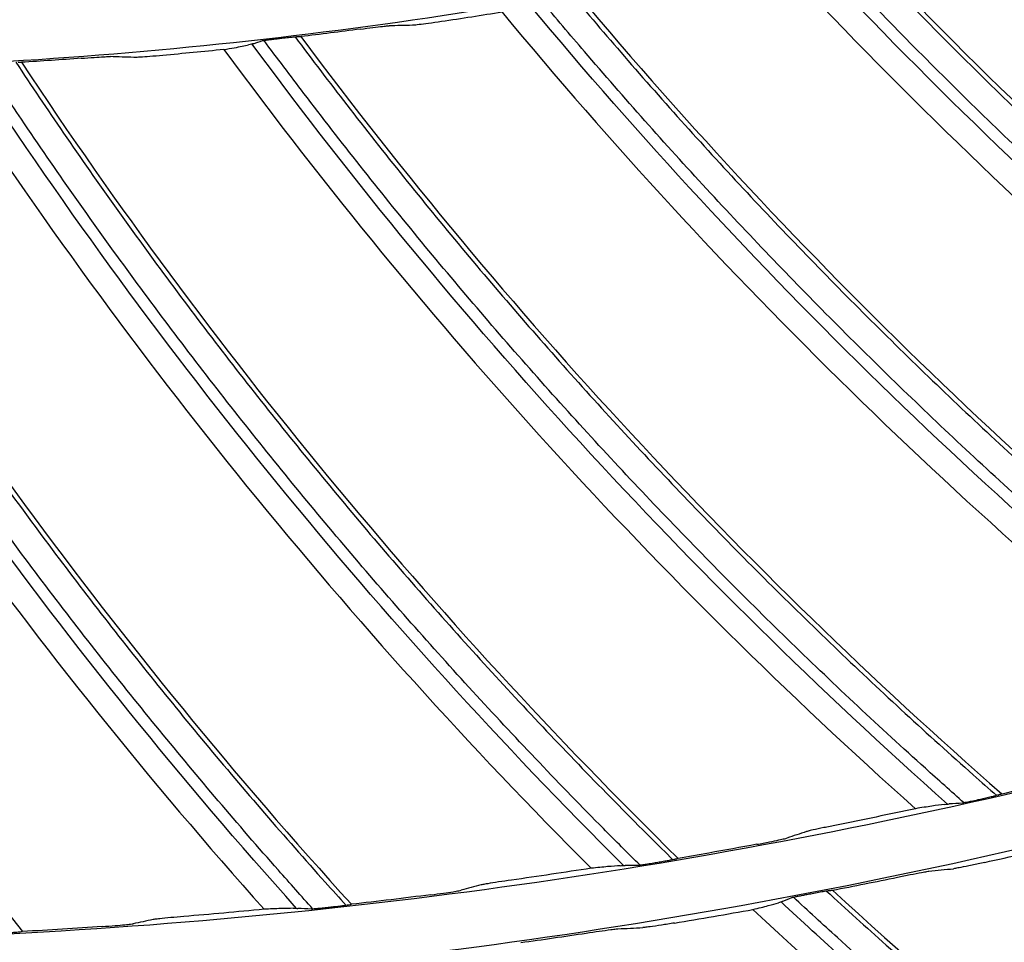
# Model space of a CAD drawing. Header units: centimetres. Extents: x 8435 to 34224, y 15581 to 23928.
# Tile 168 of 256: x 14712.8 to 14716.53, y 23606.09 to 23609.59. Entities that reach past the tile are written whole.
import ezdxf

# ---------------------------------------------------------------- set-up
doc = ezdxf.new("R2010")
doc.units = ezdxf.units.CM
doc.header["$LTSCALE"] = 0.2
doc.layers.add('1', color=7, linetype='Continuous', true_color=0xffffff)

# ---------------------------------------------------------------- blocks, each defined once
blk = doc.blocks.new('A$C992146fe')
at = {"layer": '1', "color": 0, "linetype": 'Continuous', "extrusion": (0, 0, -1)}
for radius in [59.1458, 58.1597, 57.6055, 57.6]:
    blk.add_circle((-566.6772, 326.3007), radius, dxfattribs=at)
at = {"layer": '1', "color": 0, "linetype": 'Continuous'}
for points, knots in [([(624.8573, 326.3007), (624.8573, 328.2226), (624.7623, 330.1384), (624.3833, 333.9576), (624.0984, 335.86), (622.9768, 341.462), (621.8732, 345.0871), (619.6853, 350.3608), (618.8617, 352.0999), (617.0533, 355.4751), (616.0725, 357.1061), (612.9067, 361.834), (610.5003, 364.7677), (606.4335, 368.8303), (605.0083, 370.1191), (602.0652, 372.5299), (600.5411, 373.658), (597.3891, 375.7616), (595.7612, 376.7371), (592.3997, 378.5328), (590.6562, 379.3567), (585.3571, 381.5471), (581.7278, 382.6437), (574.2793, 384.1242), (570.4232, 384.5029), (562.822, 384.4984), (559.0501, 384.1274), (553.4356, 383.011), (551.5637, 382.5418), (547.9118, 381.4322), (546.1239, 380.7911), (540.8718, 378.6143), (537.5122, 376.8234), (531.1266, 372.556), (528.1941, 370.1435), (524.1719, 366.1231), (522.8943, 364.7154), (520.4685, 361.7617), (519.3197, 360.2126), (516.1441, 355.4585), (514.3577, 352.1165), (512.1711, 346.846), (511.5226, 345.0378), (510.4094, 341.3701), (509.9473, 339.5226), (508.8363, 333.9403), (508.4597, 330.1659), (508.4561, 324.4231), (508.5503, 322.5006), (508.9228, 318.7122), (509.2008, 316.836), (509.938, 313.1191), (510.3972, 311.2784), (511.4995, 307.6329), (512.147, 305.8184), (514.341, 300.5153), (516.1291, 297.1709), (519.2875, 292.4341), (520.4203, 290.9021), (522.851, 287.9349), (524.1388, 286.5133), (528.1699, 282.4781), (531.0966, 280.0706), (535.8489, 276.8869), (537.5028, 275.8933), (540.8703, 274.0903), (542.5879, 273.2771), (547.8393, 271.0966), (551.4716, 269.9854), (559.0086, 268.4776), (562.7904, 268.1057), (568.4763, 268.0982), (570.3742, 268.1881), (574.1753, 268.5567), (576.0844, 268.8376), (581.6968, 269.9482), (585.3246, 271.0446), (590.597, 273.2182), (592.3315, 274.0345), (595.7176, 275.8386), (597.353, 276.8171), (602.0911, 279.9747), (605.0279, 282.3738), (609.0922, 286.4236), (610.3883, 287.8498), (612.8086, 290.7912), (613.9407, 292.3137), (616.0511, 295.461), (617.0294, 297.0857), (618.8303, 300.4388), (619.6562, 302.1755), (621.8643, 307.4828), (622.9735, 311.1247), (624.0986, 316.7412), (624.3836, 318.6457), (624.7623, 322.4634), (624.8573, 324.3787), (624.8573, 326.3007)], [0, 0, 0, 0, 0.015625, 0.015625, 0.03125, 0.03125, 0.0625, 0.0625, 0.078125, 0.078125, 0.09375, 0.09375, 0.125, 0.125, 0.140625, 0.140625, 0.15625, 0.15625, 0.171875, 0.171875, 0.1875, 0.1875, 0.21875, 0.21875, 0.25, 0.25, 0.28125, 0.28125, 0.296875, 0.296875, 0.3125, 0.3125, 0.34375, 0.34375, 0.375, 0.375, 0.390625, 0.390625, 0.40625, 0.40625, 0.4375, 0.4375, 0.453125, 0.453125, 0.46875, 0.46875, 0.5, 0.5, 0.515625, 0.515625, 0.53125, 0.53125, 0.546875, 0.546875, 0.5625, 0.5625, 0.59375, 0.59375, 0.609375, 0.609375, 0.625, 0.625, 0.65625, 0.65625, 0.671875, 0.671875, 0.6875, 0.6875, 0.71875, 0.71875, 0.75, 0.75, 0.765625, 0.765625, 0.78125, 0.78125, 0.8125, 0.8125, 0.828125, 0.828125, 0.84375, 0.84375, 0.875, 0.875, 0.890625, 0.890625, 0.90625, 0.90625, 0.921875, 0.921875, 0.9375, 0.9375, 0.96875, 0.96875, 0.984375, 0.984375, 1, 1, 1, 1]), ([(624.4573, 326.3007), (624.4573, 324.3919), (624.363, 322.4897), (623.9868, 318.6983), (623.7038, 316.8069), (622.5864, 311.2289), (621.4849, 307.6121), (619.292, 302.3413), (618.4717, 300.6165), (616.6832, 297.2866), (615.7116, 295.673), (613.6157, 292.5473), (612.4914, 291.0352), (610.0877, 288.1141), (608.8005, 286.6977), (604.7642, 282.6757), (601.8477, 280.2931), (597.1419, 277.1572), (595.5179, 276.1854), (592.1551, 274.3937), (590.4325, 273.5831), (585.1962, 271.4244), (581.5934, 270.3355), (576.0196, 269.2325), (574.1236, 268.9536), (570.3487, 268.5875), (568.4638, 268.4982), (562.8168, 268.5056), (559.0614, 268.8749), (551.5757, 270.3725), (547.9688, 271.4759), (542.7532, 273.6416), (541.0475, 274.4492), (537.7032, 276.2397), (536.0606, 277.2265), (531.3411, 280.3883), (528.4344, 282.7792), (524.431, 286.7868), (523.1521, 288.1986), (520.7381, 291.1454), (519.6131, 292.6668), (516.4762, 297.3712), (514.7006, 300.6926), (512.5216, 305.9592), (511.8786, 307.7612), (510.7839, 311.3815), (510.3279, 313.2096), (509.5957, 316.9011), (509.3195, 318.7644), (508.9497, 322.5267), (508.8561, 324.436), (508.8597, 330.1393), (509.2336, 333.8877), (510.3371, 339.4318), (510.796, 341.2666), (511.9015, 344.909), (512.5456, 346.7048), (514.7171, 351.9391), (516.4913, 355.2582), (519.645, 359.9795), (520.786, 361.5181), (523.1951, 364.4514), (524.4639, 365.8494), (528.4586, 369.8423), (531.3706, 372.2379), (537.7127, 376.4763), (541.0489, 378.2547), (546.265, 380.4166), (548.0407, 381.0533), (551.6674, 382.1552), (553.5265, 382.6213), (559.1024, 383.73), (562.8485, 384.0984), (570.3972, 384.1029), (574.2271, 383.7268), (581.6241, 382.2565), (585.2287, 381.1674), (590.4913, 378.9921), (592.2229, 378.1738), (595.5611, 376.3905), (597.1779, 375.4217), (600.3082, 373.3325), (601.8218, 372.2121), (604.7447, 369.818), (606.1601, 368.538), (610.199, 364.5033), (612.5888, 361.5899), (615.7329, 356.8943), (616.707, 355.2745), (618.5029, 351.9226), (619.3209, 350.1954), (621.4937, 344.958), (622.5897, 341.3578), (623.7037, 335.7943), (623.9866, 333.9049), (624.363, 330.112), (624.4573, 328.2094), (624.4573, 326.3007)], [0, 0, 0, 0, 0.015625, 0.015625, 0.03125, 0.03125, 0.0625, 0.0625, 0.078125, 0.078125, 0.09375, 0.09375, 0.109375, 0.109375, 0.125, 0.125, 0.15625, 0.15625, 0.171875, 0.171875, 0.1875, 0.1875, 0.21875, 0.21875, 0.234375, 0.234375, 0.25, 0.25, 0.28125, 0.28125, 0.3125, 0.3125, 0.328125, 0.328125, 0.34375, 0.34375, 0.375, 0.375, 0.390625, 0.390625, 0.40625, 0.40625, 0.4375, 0.4375, 0.453125, 0.453125, 0.46875, 0.46875, 0.484375, 0.484375, 0.5, 0.5, 0.53125, 0.53125, 0.546875, 0.546875, 0.5625, 0.5625, 0.59375, 0.59375, 0.609375, 0.609375, 0.625, 0.625, 0.65625, 0.65625, 0.6875, 0.6875, 0.703125, 0.703125, 0.71875, 0.71875, 0.75, 0.75, 0.78125, 0.78125, 0.8125, 0.8125, 0.828125, 0.828125, 0.84375, 0.84375, 0.859375, 0.859375, 0.875, 0.875, 0.90625, 0.90625, 0.921875, 0.921875, 0.9375, 0.9375, 0.96875, 0.96875, 0.984375, 0.984375, 1, 1, 1, 1]), ([(617.8573, 326.3007), (617.8573, 329.683), (617.5254, 333.0093), (616.55, 337.9168), (616.1448, 339.5391), (615.1701, 342.7557), (614.5981, 344.3543), (612.6707, 349.0047), (611.098, 351.9455), (608.3114, 356.1196), (607.3071, 357.4757), (605.1657, 360.0852), (604.0389, 361.327), (600.4959, 364.8693), (597.9183, 366.9888), (593.7207, 369.796), (592.2664, 370.6676), (589.3104, 372.2472), (587.8011, 372.9607), (584.7207, 374.2374), (583.1496, 374.8006), (579.9448, 375.7748), (578.3023, 376.1873), (573.3455, 377.1736), (570.0234, 377.4989), (565.015, 377.5015), (563.3412, 377.421), (559.9847, 377.092), (558.3123, 376.8437), (553.3874, 375.8643), (550.1958, 374.8981), (545.5467, 372.9761), (544.0122, 372.2514), (541.0455, 370.6663), (539.6108, 369.806), (535.4491, 367.0268), (532.8626, 364.9112), (528.0814, 360.135), (525.9577, 357.5434), (523.1758, 353.3854), (522.3151, 351.9527), (520.7295, 348.9919), (520.0026, 347.4572), (518.0737, 342.8037), (517.1051, 339.6123), (515.7944, 333.0531), (515.4585, 329.6601), (515.4561, 322.9774), (515.7789, 319.6567), (516.7588, 314.7071), (517.1703, 313.0608), (518.1427, 309.8512), (518.7049, 308.2788), (519.979, 305.1972), (520.6909, 303.688), (522.266, 300.7339), (523.1337, 299.2825), (525.9415, 295.0751), (528.0603, 292.4946), (531.5973, 288.9506), (532.8367, 287.8241), (535.4394, 285.6839), (536.799, 284.6747), (540.9749, 281.8813), (543.9143, 280.3068), (548.557, 278.3775), (550.1529, 277.8045), (553.3736, 276.8252), (554.997, 276.4182), (559.9056, 275.4382), (563.2291, 275.1041), (569.9809, 275.0972), (573.3225, 275.4269), (578.2298, 276.3978), (579.851, 276.8013), (583.064, 277.7715), (584.6633, 278.3418), (589.322, 280.2676), (592.2645, 281.8385), (597.8286, 285.5457), (600.4667, 287.7061), (605.1978, 292.4296), (607.3181, 295.0047), (610.125, 299.193), (610.9993, 300.6484), (612.5837, 303.6066), (613.299, 305.1163), (615.2182, 309.7357), (616.2002, 312.9457), (617.5253, 319.5706), (617.8573, 322.9183), (617.8573, 326.3007)], [0, 0, 0, 0, 0.03125, 0.03125, 0.046875, 0.046875, 0.0625, 0.0625, 0.09375, 0.09375, 0.109375, 0.109375, 0.125, 0.125, 0.15625, 0.15625, 0.171875, 0.171875, 0.1875, 0.1875, 0.203125, 0.203125, 0.21875, 0.21875, 0.25, 0.25, 0.265625, 0.265625, 0.28125, 0.28125, 0.3125, 0.3125, 0.328125, 0.328125, 0.34375, 0.34375, 0.375, 0.375, 0.40625, 0.40625, 0.421875, 0.421875, 0.4375, 0.4375, 0.46875, 0.46875, 0.5, 0.5, 0.53125, 0.53125, 0.546875, 0.546875, 0.5625, 0.5625, 0.578125, 0.578125, 0.59375, 0.59375, 0.625, 0.625, 0.640625, 0.640625, 0.65625, 0.65625, 0.6875, 0.6875, 0.703125, 0.703125, 0.71875, 0.71875, 0.75, 0.75, 0.78125, 0.78125, 0.796875, 0.796875, 0.8125, 0.8125, 0.84375, 0.84375, 0.875, 0.875, 0.90625, 0.90625, 0.921875, 0.921875, 0.9375, 0.9375, 0.96875, 0.96875, 1, 1, 1, 1]), ([(617.4573, 326.3007), (617.4573, 322.9444), (617.128, 319.6233), (615.8131, 313.0499), (614.8389, 309.8652), (612.9346, 305.2818), (612.2249, 303.7838), (610.6529, 300.8489), (609.7854, 299.4048), (607.0005, 295.2492), (604.8965, 292.6941), (600.2027, 288.0078), (597.5849, 285.864), (592.0646, 282.1859), (589.1449, 280.6272), (584.5227, 278.7165), (582.9358, 278.1506), (579.748, 277.1881), (578.1394, 276.7876), (573.2704, 275.8244), (569.9551, 275.4973), (563.2558, 275.5041), (559.9586, 275.8355), (555.0881, 276.8079), (553.4773, 277.2118), (550.2819, 278.1833), (548.6984, 278.7519), (544.092, 280.6662), (541.1756, 282.2284), (537.0322, 284.9999), (535.6832, 286.0013), (533.1009, 288.1247), (531.8713, 289.2424), (528.3617, 292.7588), (526.2596, 295.319), (523.4737, 299.4936), (522.6128, 300.9337), (521.05, 303.8647), (520.3437, 305.362), (519.0795, 308.4196), (518.5217, 309.9798), (517.557, 313.1642), (517.1486, 314.7977), (516.1764, 319.7086), (515.8561, 323.0035), (515.8585, 329.6337), (516.1918, 333.0005), (517.4921, 339.5081), (518.4533, 342.6748), (520.3671, 347.2918), (521.0883, 348.8147), (522.6614, 351.7522), (523.5155, 353.1737), (526.2758, 357.2994), (528.3826, 359.8705), (533.1268, 364.6097), (535.6927, 366.7085), (539.8222, 369.4661), (541.2457, 370.3197), (544.189, 371.8923), (545.7117, 372.6114), (550.3244, 374.5184), (553.4911, 375.4771), (558.3775, 376.4489), (560.0368, 376.6952), (563.367, 377.0216), (565.0278, 377.1015), (569.9973, 377.0989), (573.2933, 376.7762), (578.2113, 375.7975), (579.841, 375.3882), (583.0207, 374.4217), (584.5796, 373.8629), (587.636, 372.5961), (589.1335, 371.8882), (592.0663, 370.321), (593.5093, 369.4562), (597.674, 366.6709), (600.2315, 364.5681), (603.7469, 361.0533), (604.8648, 359.8212), (606.9895, 357.2322), (607.986, 355.8867), (610.7509, 351.7451), (612.3112, 348.8272), (614.2236, 344.2133), (614.7912, 342.627), (615.7581, 339.4357), (616.1602, 337.8261), (617.128, 332.9567), (617.4573, 329.6569), (617.4573, 326.3007)], [0, 0, 0, 0, 0.03125, 0.03125, 0.0625, 0.0625, 0.078125, 0.078125, 0.09375, 0.09375, 0.125, 0.125, 0.15625, 0.15625, 0.1875, 0.1875, 0.203125, 0.203125, 0.21875, 0.21875, 0.25, 0.25, 0.28125, 0.28125, 0.296875, 0.296875, 0.3125, 0.3125, 0.34375, 0.34375, 0.359375, 0.359375, 0.375, 0.375, 0.40625, 0.40625, 0.421875, 0.421875, 0.4375, 0.4375, 0.453125, 0.453125, 0.46875, 0.46875, 0.5, 0.5, 0.53125, 0.53125, 0.5625, 0.5625, 0.578125, 0.578125, 0.59375, 0.59375, 0.625, 0.625, 0.65625, 0.65625, 0.671875, 0.671875, 0.6875, 0.6875, 0.71875, 0.71875, 0.734375, 0.734375, 0.75, 0.75, 0.78125, 0.78125, 0.796875, 0.796875, 0.8125, 0.8125, 0.828125, 0.828125, 0.84375, 0.84375, 0.875, 0.875, 0.890625, 0.890625, 0.90625, 0.90625, 0.9375, 0.9375, 0.953125, 0.953125, 0.96875, 0.96875, 1, 1, 1, 1]), ([(610.8773, 326.3007), (610.8773, 323.3789), (610.5906, 320.5049), (609.747, 316.2625), (609.3965, 314.8598), (608.5531, 312.0783), (608.0588, 310.6988), (606.3942, 306.6848), (605.0348, 304.1432), (602.6223, 300.532), (601.7506, 299.3557), (599.9044, 297.1082), (598.9321, 296.038), (595.8733, 292.9818), (593.645, 291.1501), (590.0095, 288.7213), (588.7582, 287.9719), (586.2084, 286.6106), (584.9053, 285.9957), (582.2441, 284.8937), (580.8858, 284.4073), (578.1127, 283.5656), (576.6903, 283.2094), (572.4182, 282.3615), (569.5506, 282.0811), (563.7768, 282.0802), (560.8459, 282.3692), (555.1821, 283.498), (552.4248, 284.3332), (548.4024, 285.9984), (547.0765, 286.6252), (544.5202, 287.9926), (543.2832, 288.7356), (539.6912, 291.1363), (537.4485, 292.9726), (533.3245, 297.0973), (531.4967, 299.3294), (529.0942, 302.9234), (528.3503, 304.1626), (526.9792, 306.7258), (526.3532, 308.0501), (524.6922, 312.0625), (523.8562, 314.8185), (523.0079, 319.0734), (522.7922, 320.5194), (522.507, 323.416), (522.4372, 324.8608), (522.4374, 329.1854), (522.7168, 332.0551), (523.5672, 336.3393), (523.922, 337.7564), (524.7615, 340.5233), (525.2475, 341.8799), (526.3487, 344.5408), (526.9644, 345.8448), (528.3278, 348.3995), (529.0805, 349.6567), (531.5015, 353.2806), (533.3301, 355.5074), (537.4081, 359.5906), (539.6832, 361.4596), (544.4862, 364.6698), (547.0252, 366.0297), (551.0426, 367.6974), (552.423, 368.1927), (555.1985, 369.0354), (556.5988, 369.3856), (560.8358, 370.2303), (563.713, 370.519), (569.5506, 370.5223), (572.4222, 370.2379), (576.6615, 369.3982), (578.0631, 369.049), (580.843, 368.2087), (582.2233, 367.7157), (586.2382, 366.0547), (588.7786, 364.6987), (592.3864, 362.2939), (593.56, 361.4264), (595.813, 359.5801), (596.8852, 358.608), (599.9456, 355.5515), (601.7779, 353.3267), (604.2063, 349.7016), (604.9595, 348.4476), (606.3249, 345.8973), (606.9414, 344.5946), (608.046, 341.9357), (608.5336, 340.5792), (609.3774, 337.8114), (609.7347, 336.3935), (610.5907, 332.1096), (610.8773, 329.2224), (610.8773, 326.3007)], [0, 0, 0, 0, 0.03125, 0.03125, 0.046875, 0.046875, 0.0625, 0.0625, 0.09375, 0.09375, 0.109375, 0.109375, 0.125, 0.125, 0.15625, 0.15625, 0.171875, 0.171875, 0.1875, 0.1875, 0.203125, 0.203125, 0.21875, 0.21875, 0.25, 0.25, 0.28125, 0.28125, 0.3125, 0.3125, 0.328125, 0.328125, 0.34375, 0.34375, 0.375, 0.375, 0.40625, 0.40625, 0.421875, 0.421875, 0.4375, 0.4375, 0.46875, 0.46875, 0.484375, 0.484375, 0.5, 0.5, 0.53125, 0.53125, 0.546875, 0.546875, 0.5625, 0.5625, 0.578125, 0.578125, 0.59375, 0.59375, 0.625, 0.625, 0.65625, 0.65625, 0.6875, 0.6875, 0.703125, 0.703125, 0.71875, 0.71875, 0.75, 0.75, 0.78125, 0.78125, 0.796875, 0.796875, 0.8125, 0.8125, 0.84375, 0.84375, 0.859375, 0.859375, 0.875, 0.875, 0.90625, 0.90625, 0.921875, 0.921875, 0.9375, 0.9375, 0.953125, 0.953125, 0.96875, 0.96875, 1, 1, 1, 1]), ([(610.4573, 326.3007), (610.4573, 329.1944), (610.1734, 332.0395), (609.339, 336.238), (608.9923, 337.6258), (608.1585, 340.3773), (607.6692, 341.745), (606.0203, 345.7232), (604.6749, 348.239), (601.4965, 353.0001), (599.6464, 355.2545), (595.6052, 359.2949), (593.4001, 361.1081), (589.8092, 363.5095), (588.565, 364.2552), (586.0364, 365.6065), (584.7452, 366.2168), (582.11, 367.3091), (580.7659, 367.7909), (578.0244, 368.6242), (576.6192, 368.9771), (572.3789, 369.8209), (569.5371, 370.0991), (565.2523, 370.1014), (563.8204, 370.0325), (560.9491, 369.7511), (559.5184, 369.5387), (555.3053, 368.7008), (552.575, 367.8742), (548.5979, 366.23), (547.2851, 365.61), (544.7473, 364.2541), (543.52, 363.5181), (539.9595, 361.1405), (537.7471, 359.3309), (533.6567, 355.2447), (531.8402, 353.028), (529.4602, 349.4707), (528.7239, 348.2451), (527.3675, 345.7124), (526.7456, 344.3994), (525.0955, 340.4185), (524.2669, 337.6882), (523.1457, 332.0773), (522.8583, 329.1744), (522.8563, 323.4578), (523.1324, 320.617), (523.9707, 316.3827), (524.3228, 314.9743), (525.1545, 312.2288), (525.6355, 310.8835), (526.7255, 308.2472), (527.3345, 306.9562), (528.6819, 304.4291), (529.4242, 303.1875), (531.8262, 299.5881), (533.6386, 297.3807), (536.6646, 294.3488), (537.7248, 293.3852), (539.9513, 291.5543), (541.1144, 290.6909), (544.6868, 288.3013), (547.2014, 286.9544), (551.1731, 285.3039), (552.5384, 284.8137), (555.2934, 283.976), (556.6822, 283.6278), (560.8816, 282.7894), (563.7245, 282.5036), (569.5007, 282.4977), (572.3591, 282.7798), (576.5572, 283.6103), (577.9442, 283.9556), (580.6927, 284.7855), (582.0609, 285.2734), (586.0462, 286.9208), (588.5636, 288.2647), (593.3232, 291.436), (595.5803, 293.2844), (599.6273, 297.3249), (601.4414, 299.528), (603.8425, 303.1109), (604.5906, 304.356), (605.9459, 306.8865), (606.5578, 308.1781), (608.1997, 312.1299), (609.0397, 314.8758), (610.1733, 320.5435), (610.4573, 323.4069), (610.4573, 326.3007)], [0, 0, 0, 0, 0.03125, 0.03125, 0.046875, 0.046875, 0.0625, 0.0625, 0.09375, 0.09375, 0.125, 0.125, 0.15625, 0.15625, 0.171875, 0.171875, 0.1875, 0.1875, 0.203125, 0.203125, 0.21875, 0.21875, 0.25, 0.25, 0.265625, 0.265625, 0.28125, 0.28125, 0.3125, 0.3125, 0.328125, 0.328125, 0.34375, 0.34375, 0.375, 0.375, 0.40625, 0.40625, 0.421875, 0.421875, 0.4375, 0.4375, 0.46875, 0.46875, 0.5, 0.5, 0.53125, 0.53125, 0.546875, 0.546875, 0.5625, 0.5625, 0.578125, 0.578125, 0.59375, 0.59375, 0.625, 0.625, 0.640625, 0.640625, 0.65625, 0.65625, 0.6875, 0.6875, 0.703125, 0.703125, 0.71875, 0.71875, 0.75, 0.75, 0.78125, 0.78125, 0.796875, 0.796875, 0.8125, 0.8125, 0.84375, 0.84375, 0.875, 0.875, 0.90625, 0.90625, 0.921875, 0.921875, 0.9375, 0.9375, 0.96875, 0.96875, 1, 1, 1, 1]), ([(603.8573, 326.3007), (603.8573, 323.8432), (603.6161, 321.4108), (602.6533, 316.5975), (601.9398, 314.2652), (600.5454, 310.9089), (600.0257, 309.812), (598.8746, 307.6627), (598.2393, 306.6053), (596.1999, 303.5622), (594.6594, 301.6913), (591.2219, 298.2593), (589.3052, 296.6897), (585.2625, 293.9961), (583.1247, 292.8548), (579.7398, 291.4556), (578.5778, 291.0412), (576.2433, 290.3363), (575.0654, 290.0431), (571.5, 289.3377), (569.0721, 289.0982), (564.1665, 289.1032), (561.7518, 289.3459), (558.1854, 290.0579), (557.0059, 290.3537), (554.6658, 291.0652), (553.5063, 291.4815), (550.1331, 292.8833), (547.9975, 294.0273), (544.9633, 296.0568), (543.9755, 296.79), (542.0845, 298.3451), (541.184, 299.1635), (538.6142, 301.7384), (537.0747, 303.6133), (535.0347, 306.6703), (534.4043, 307.7248), (533.2598, 309.8712), (532.7426, 310.9676), (531.8169, 313.2066), (531.4084, 314.3491), (530.7019, 316.6811), (530.4029, 317.8772), (529.6909, 321.4734), (529.4564, 323.886), (529.4582, 328.7416), (529.7022, 331.2067), (530.6545, 335.9724), (531.3583, 338.2911), (532.7597, 341.6722), (533.2878, 342.7873), (534.4399, 344.9385), (535.0653, 345.9794), (537.0865, 349.0005), (538.6295, 350.8834), (542.1033, 354.3536), (543.9826, 355.8907), (547.0063, 357.91), (548.0487, 358.535), (550.2042, 359.6867), (551.3191, 360.2133), (554.697, 361.6097), (557.0158, 362.3117), (561.787, 363.2606), (564.2509, 363.5019), (569.1032, 363.4994), (571.5167, 363.2631), (575.1181, 362.5464), (576.3115, 362.2467), (578.64, 361.5389), (579.7815, 361.1297), (582.0196, 360.2021), (583.1162, 359.6837), (585.2639, 358.536), (586.3206, 357.9027), (589.3704, 355.8631), (591.2431, 354.3233), (594.6755, 350.8915), (596.2467, 348.977), (598.9463, 344.9331), (600.0889, 342.7966), (601.4893, 339.4177), (601.9049, 338.2563), (602.613, 335.9192), (602.9075, 334.7405), (603.6161, 331.1749), (603.8573, 328.7581), (603.8573, 326.3007)], [0, 0, 0, 0, 0.03125, 0.03125, 0.0625, 0.0625, 0.078125, 0.078125, 0.09375, 0.09375, 0.125, 0.125, 0.15625, 0.15625, 0.1875, 0.1875, 0.203125, 0.203125, 0.21875, 0.21875, 0.25, 0.25, 0.28125, 0.28125, 0.296875, 0.296875, 0.3125, 0.3125, 0.34375, 0.34375, 0.359375, 0.359375, 0.375, 0.375, 0.40625, 0.40625, 0.421875, 0.421875, 0.4375, 0.4375, 0.453125, 0.453125, 0.46875, 0.46875, 0.5, 0.5, 0.53125, 0.53125, 0.5625, 0.5625, 0.578125, 0.578125, 0.59375, 0.59375, 0.625, 0.625, 0.65625, 0.65625, 0.671875, 0.671875, 0.6875, 0.6875, 0.71875, 0.71875, 0.75, 0.75, 0.78125, 0.78125, 0.796875, 0.796875, 0.8125, 0.8125, 0.828125, 0.828125, 0.84375, 0.84375, 0.875, 0.875, 0.90625, 0.90625, 0.9375, 0.9375, 0.953125, 0.953125, 0.96875, 0.96875, 1, 1, 1, 1]), ([(575.2651, 290.0999), (575.413, 289.9429), (575.5622, 289.7871), (575.8748, 289.4665), (576.0384, 289.3018), (576.3687, 288.9757), (576.5354, 288.8141), (576.8716, 288.4942), (577.0413, 288.3358), (577.3835, 288.0223), (577.5561, 287.8672), (577.9041, 287.5601), (578.0795, 287.4082), (578.4331, 287.1077), (578.6113, 286.959), (578.9705, 286.6652), (579.1514, 286.5199), (579.516, 286.2328), (579.6996, 286.091), (580.0695, 285.8108), (580.2557, 285.6724), (580.6307, 285.3992), (580.8195, 285.2643), (581.0739, 285.0861), (581.1384, 285.0412), (581.203, 284.9966)], [0, 0, 0, 0, 0.082481, 0.082481, 0.171226, 0.171226, 0.259972, 0.259972, 0.348717, 0.348717, 0.437463, 0.437463, 0.526209, 0.526209, 0.614954, 0.614954, 0.7037, 0.7037, 0.792445, 0.792445, 0.881191, 0.881191, 0.969936, 0.969936, 1, 1, 1, 1]), ([(580.9641, 284.9131), (580.8567, 284.988), (580.7496, 285.0634), (580.454, 285.2741), (580.2663, 285.4105), (579.8935, 285.6867), (579.7084, 285.8265), (579.3407, 286.1097), (579.1582, 286.2529), (578.7959, 286.5429), (578.6161, 286.6895), (578.2592, 286.9861), (578.0821, 287.1361), (577.7307, 287.4393), (577.5564, 287.5925), (577.2108, 287.9022), (577.0393, 288.0586), (576.6995, 288.3747), (576.531, 288.5343), (576.197, 288.8567), (576.0316, 289.0194), (575.7037, 289.348), (575.5412, 289.5138), (575.2643, 289.8019), (575.1491, 289.9234), (575.0347, 290.0458)], [0, 0, 0, 0, 0.050026, 0.050026, 0.138629, 0.138629, 0.227233, 0.227233, 0.315837, 0.315837, 0.40444, 0.40444, 0.493044, 0.493044, 0.581648, 0.581648, 0.670251, 0.670251, 0.758855, 0.758855, 0.847459, 0.847459, 0.936063, 0.936063, 1, 1, 1, 1]), ([(578.5782, 284.1637), (578.4751, 284.2446), (578.3725, 284.3261), (578.0893, 284.5533), (577.9097, 284.7002), (577.5533, 284.9973), (577.3764, 285.1475), (577.0256, 285.4511), (576.8515, 285.6046), (576.5064, 285.9147), (576.3352, 286.0714), (575.9958, 286.3879), (575.8276, 286.5478), (575.4941, 286.8705), (575.3289, 287.0334), (575.0014, 287.3623), (574.8392, 287.5283), (574.5179, 287.8633), (574.3588, 288.0323), (574.0438, 288.3732), (573.8879, 288.5451), (573.5793, 288.8918), (573.4266, 289.0667), (573.1666, 289.3701), (573.0585, 289.498), (572.9512, 289.6266)], [0, 0, 0, 0, 0.050053, 0.050053, 0.138654, 0.138654, 0.227255, 0.227255, 0.315856, 0.315856, 0.404457, 0.404457, 0.493059, 0.493059, 0.58166, 0.58166, 0.670261, 0.670261, 0.758862, 0.758862, 0.847463, 0.847463, 0.936064, 0.936064, 1, 1, 1, 1]), ([(573.1844, 289.6676), (573.3231, 289.5023), (573.4632, 289.3383), (573.757, 289.0003), (573.9109, 288.8266), (574.222, 288.4821), (574.3792, 288.3113), (574.6967, 287.9728), (574.857, 287.805), (575.1807, 287.4724), (575.3442, 287.3076), (575.6741, 286.9812), (575.8405, 286.8195), (576.1764, 286.4993), (576.3459, 286.3408), (576.6877, 286.0269), (576.86, 285.8715), (577.2076, 285.5641), (577.3828, 285.412), (577.7361, 285.1111), (577.9141, 284.9624), (578.2729, 284.6682), (578.4537, 284.5227), (578.6975, 284.3303), (578.7594, 284.2817), (578.8215, 284.2334)], [0, 0, 0, 0, 0.082479, 0.082479, 0.171222, 0.171222, 0.259964, 0.259964, 0.348707, 0.348707, 0.43745, 0.43745, 0.526193, 0.526193, 0.614936, 0.614936, 0.703679, 0.703679, 0.792421, 0.792421, 0.881164, 0.881164, 0.969907, 0.969907, 1, 1, 1, 1]), ([(571.5754, 289.4122), (571.609, 289.4166), (571.6427, 289.4209), (571.7001, 289.428), (571.7253, 289.4309), (571.7612, 289.4349), (571.7744, 289.4362), (571.7887, 289.4373), (571.7927, 289.4376), (571.7954, 289.4376)], [0, 0, 0, 0, 0.342253, 0.342253, 0.645365, 0.645365, 0.875419, 0.875419, 1, 1, 1, 1]), ([(572.1915, 289.4691), (572.1579, 289.4641), (572.1242, 289.4593), (572.0672, 289.4516), (572.0424, 289.4485), (572.0038, 289.444), (571.9887, 289.4424), (571.9765, 289.4415), (571.9741, 289.4414), (571.9723, 289.4413)], [0, 0, 0, 0, 0.34284, 0.34284, 0.642683, 0.642683, 0.91648, 0.91648, 1, 1, 1, 1]), ([(570.8362, 289.325), (570.8373, 289.3254), (570.8403, 289.3259), (570.8492, 289.3274), (570.8553, 289.3283), (570.8696, 289.3303), (570.8782, 289.3315), (570.8978, 289.334), (570.9091, 289.3354), (570.9289, 289.3378), (570.9373, 289.3388), (570.9457, 289.3397)], [0, 0, 0, 0, 0.197818, 0.197818, 0.394974, 0.394974, 0.601503, 0.601503, 0.834659, 0.834659, 1, 1, 1, 1]), ([(576.1532, 283.5519), (576.0549, 283.6386), (575.9571, 283.7258), (575.6874, 283.9688), (575.5165, 284.1257), (575.1776, 284.4426), (575.0096, 284.6027), (574.6766, 284.9258), (574.5116, 285.089), (574.1847, 285.4183), (574.0228, 285.5845), (573.702, 285.9199), (573.5432, 286.0891), (573.2287, 286.4303), (573.073, 286.6024), (572.7649, 286.9495), (572.6124, 287.1245), (572.3108, 287.4772), (572.1616, 287.655), (571.8666, 288.0133), (571.7207, 288.1939), (571.4324, 288.5577), (571.29, 288.7409), (571.0477, 289.0587), (570.9471, 289.1925), (570.8474, 289.3271)], [0, 0, 0, 0, 0.050055, 0.050055, 0.138657, 0.138657, 0.227259, 0.227259, 0.315861, 0.315861, 0.404463, 0.404463, 0.493065, 0.493065, 0.581667, 0.581667, 0.670269, 0.670269, 0.758871, 0.758871, 0.847473, 0.847473, 0.936075, 0.936075, 1, 1, 1, 1]), ([(570.983, 289.3441), (570.9999, 289.3461), (571.017, 289.348), (571.0464, 289.3511), (571.0594, 289.3525), (571.0802, 289.3544), (571.0887, 289.3552), (571.0969, 289.3557), (571.099, 289.3557), (571.1003, 289.3557)], [0, 0, 0, 0, 0.326532, 0.326532, 0.613136, 0.613136, 0.879609, 0.879609, 1, 1, 1, 1]), ([(571.0825, 289.3546), (571.2115, 289.1817), (571.342, 289.01), (571.616, 288.6559), (571.7598, 288.4736), (572.0507, 288.1119), (572.1978, 287.9325), (572.4954, 287.5763), (572.6459, 287.3996), (572.9502, 287.0491), (573.1039, 286.8753), (573.4147, 286.5306), (573.5716, 286.3597), (573.8887, 286.0208), (574.0488, 285.8528), (574.3721, 285.5199), (574.5353, 285.355), (574.8648, 285.0282), (575.0311, 284.8664), (575.3666, 284.5458), (575.5358, 284.3871), (575.8772, 284.0729), (576.0494, 283.9174), (576.2819, 283.7113), (576.3409, 283.6593), (576.4001, 283.6075)], [0, 0, 0, 0, 0.082468, 0.082468, 0.171212, 0.171212, 0.259955, 0.259955, 0.348699, 0.348699, 0.437443, 0.437443, 0.526186, 0.526186, 0.61493, 0.61493, 0.703673, 0.703673, 0.792417, 0.792417, 0.881161, 0.881161, 0.969904, 0.969904, 1, 1, 1, 1]), ([(570.5426, 289.258), (570.5708, 289.2627), (570.5978, 289.2672), (570.6649, 289.2791), (570.701, 289.2861), (570.7298, 289.2924)], [0, 0, 0, 0, 0.362924, 0.362924, 1, 1, 1, 1]), ([(569.4615, 289.1915), (569.4952, 289.194), (569.5292, 289.1964), (569.5868, 289.2002), (569.6122, 289.2017), (569.6483, 289.2036), (569.6615, 289.2042), (569.6759, 289.2045), (569.6798, 289.2045), (569.6825, 289.2044)], [0, 0, 0, 0, 0.342244, 0.342244, 0.645369, 0.645369, 0.875418, 0.875418, 1, 1, 1, 1]), ([(570.0798, 289.2132), (570.046, 289.2101), (570.0121, 289.2072), (569.9548, 289.2028), (569.9298, 289.2011), (569.891, 289.1988), (569.8758, 289.1981), (569.8636, 289.1979), (569.8612, 289.1979), (569.8594, 289.198)], [0, 0, 0, 0, 0.342832, 0.342832, 0.642686, 0.642686, 0.916489, 0.916489, 1, 1, 1, 1]), ([(573.6973, 283.0794), (573.6041, 283.1716), (573.5114, 283.2643), (573.256, 283.5223), (573.0943, 283.6887), (572.774, 284.0245), (572.6155, 284.1938), (572.3015, 284.5355), (572.1461, 284.7078), (571.8385, 285.0553), (571.6863, 285.2304), (571.3852, 285.5836), (571.2363, 285.7615), (570.9418, 286.1202), (570.7962, 286.3009), (570.5084, 286.665), (570.3662, 286.8484), (570.0852, 287.2178), (569.9464, 287.4038), (569.6723, 287.7784), (569.537, 287.967), (569.2699, 288.3466), (569.1382, 288.5377), (568.9144, 288.8688), (568.8216, 289.0082), (568.7297, 289.1482)], [0, 0, 0, 0, 0.050058, 0.050058, 0.138659, 0.138659, 0.22726, 0.22726, 0.315861, 0.315861, 0.404462, 0.404462, 0.493063, 0.493063, 0.581664, 0.581664, 0.670265, 0.670265, 0.758866, 0.758866, 0.847467, 0.847467, 0.936069, 0.936069, 1, 1, 1, 1]), ([(568.966, 289.1623), (569.0849, 288.9823), (569.2054, 288.8034), (569.4588, 288.4342), (569.5919, 288.244), (569.8617, 287.8663), (569.9984, 287.6787), (570.2752, 287.3062), (570.4154, 287.1212), (570.6991, 286.7539), (570.8427, 286.5716), (571.1332, 286.2097), (571.2802, 286.0301), (571.5774, 285.6736), (571.7276, 285.4968), (572.0314, 285.146), (572.185, 284.972), (572.4952, 284.627), (572.652, 284.4559), (572.9686, 284.1167), (573.1285, 283.9486), (573.4515, 283.6154), (573.6145, 283.4504), (573.8348, 283.2313), (573.8908, 283.1761), (573.9469, 283.1209)], [0, 0, 0, 0, 0.082469, 0.082469, 0.171213, 0.171213, 0.259956, 0.259956, 0.3487, 0.3487, 0.437443, 0.437443, 0.526186, 0.526186, 0.61493, 0.61493, 0.703673, 0.703673, 0.792416, 0.792416, 0.88116, 0.88116, 0.969903, 0.969903, 1, 1, 1, 1]), ([(571.2184, 282.748), (571.1306, 282.8453), (571.0434, 282.9432), (570.8031, 283.2154), (570.6511, 283.3907), (570.3506, 283.7442), (570.2019, 283.9224), (569.908, 284.2814), (569.7627, 284.4623), (569.4754, 284.8268), (569.3335, 285.0103), (569.053, 285.3801), (568.9145, 285.5662), (568.641, 285.9411), (568.5059, 286.1299), (568.2394, 286.5098), (568.1078, 286.701), (567.8484, 287.0858), (567.7204, 287.2795), (567.4682, 287.6691), (567.3439, 287.8651), (567.0989, 288.2594), (566.9783, 288.4577), (566.7738, 288.801), (566.6891, 288.9455), (566.6053, 289.0906)], [0, 0, 0, 0, 0.05007, 0.05007, 0.138669, 0.138669, 0.227268, 0.227268, 0.315867, 0.315867, 0.404466, 0.404466, 0.493065, 0.493065, 0.581664, 0.581664, 0.670263, 0.670263, 0.758862, 0.758862, 0.847461, 0.847461, 0.93606, 0.93606, 1, 1, 1, 1]), ([(566.842, 289.0911), (566.9505, 288.9046), (567.0606, 288.7191), (567.2925, 288.336), (567.4145, 288.1386), (567.6623, 287.7461), (567.7881, 287.551), (568.0432, 287.1632), (568.1725, 286.9705), (568.4348, 286.5877), (568.5678, 286.3974), (568.8372, 286.0195), (568.9736, 285.8318), (569.25, 285.459), (569.3899, 285.2739), (569.6732, 284.9063), (569.8165, 284.7239), (570.1066, 284.3617), (570.2533, 284.1819), (570.5501, 283.8252), (570.7002, 283.6483), (571.0035, 283.2972), (571.1569, 283.1231), (571.3643, 282.8918), (571.4171, 282.8334), (571.47, 282.7751)], [0, 0, 0, 0, 0.082478, 0.082478, 0.17122, 0.17122, 0.259961, 0.259961, 0.348702, 0.348702, 0.437443, 0.437443, 0.526184, 0.526184, 0.614925, 0.614925, 0.703666, 0.703666, 0.792407, 0.792407, 0.881148, 0.881148, 0.969889, 0.969889, 1, 1, 1, 1]), ([(576.4175, 283.6125), (576.4156, 283.6118), (576.4116, 283.6106), (576.4009, 283.6076), (576.3941, 283.6059), (576.3777, 283.6017), (576.3678, 283.5993), (576.3447, 283.5938), (576.3311, 283.5906), (576.3104, 283.5858), (576.3034, 283.5842), (576.2963, 283.5826)], [0, 0, 0, 0, 0.194997, 0.194997, 0.388377, 0.388377, 0.606791, 0.606791, 0.868645, 0.868645, 1, 1, 1, 1]), ([(576.0034, 283.5401), (575.9766, 283.5368), (575.9449, 283.5325), (575.8719, 283.5218), (575.8298, 283.5152), (575.7846, 283.508)], [0, 0, 0, 0, 0.497553, 0.497553, 1, 1, 1, 1]), ([(576.2574, 283.5738), (576.2409, 283.5701), (576.224, 283.5664), (576.1962, 283.5605), (576.1843, 283.558), (576.1657, 283.5543), (576.1582, 283.5528), (576.1473, 283.5509), (576.1434, 283.5502), (576.1408, 283.55), (576.1404, 283.5499), (576.1401, 283.5499)], [0, 0, 0, 0, 0.322922, 0.322922, 0.577012, 0.577012, 0.784968, 0.784968, 0.965517, 0.965517, 1, 1, 1, 1]), ([(575.1867, 283.3839), (575.1537, 283.3772), (575.1204, 283.3705), (575.0598, 283.3578), (575.0312, 283.3518), (574.9935, 283.3434), (574.9807, 283.3404), (574.9657, 283.3366), (574.9612, 283.3354), (574.9586, 283.3345)], [0, 0, 0, 0, 0.3269, 0.3269, 0.652098, 0.652098, 0.863538, 0.863538, 1, 1, 1, 1]), ([(574.5818, 283.238), (574.615, 283.2441), (574.6482, 283.2505), (574.7044, 283.2616), (574.7288, 283.2666), (574.7662, 283.2746), (574.7809, 283.2778), (574.8006, 283.2825), (574.8072, 283.2842), (574.8106, 283.2854)], [0, 0, 0, 0, 0.326559, 0.326559, 0.600502, 0.600502, 0.822127, 0.822127, 1, 1, 1, 1]), ([(573.547, 283.0762), (573.5201, 283.0745), (573.4883, 283.072), (573.4147, 283.0655), (573.3723, 283.0613), (573.3267, 283.0567)], [0, 0, 0, 0, 0.497553, 0.497553, 1, 1, 1, 1]), ([(573.8025, 283.0954), (573.7858, 283.0927), (573.7688, 283.0899), (573.7406, 283.0856), (573.7287, 283.0838), (573.7099, 283.0811), (573.7023, 283.0801), (573.6913, 283.0788), (573.6874, 283.0784), (573.6848, 283.0782), (573.6844, 283.0782), (573.6841, 283.0782)], [0, 0, 0, 0, 0.322932, 0.322932, 0.577015, 0.577015, 0.784975, 0.784975, 0.965534, 0.965534, 1, 1, 1, 1]), ([(573.9646, 283.1249), (573.9626, 283.1243), (573.9586, 283.1233), (573.9477, 283.121), (573.9408, 283.1196), (573.9242, 283.1164), (573.9142, 283.1146), (573.8909, 283.1104), (573.8771, 283.108), (573.8562, 283.1044), (573.849, 283.1032), (573.8419, 283.102)], [0, 0, 0, 0, 0.195005, 0.195005, 0.388394, 0.388394, 0.606813, 0.606813, 0.868664, 0.868664, 1, 1, 1, 1]), ([(576.31, 283.101), (576.2771, 283.0937), (576.244, 283.0865), (576.1821, 283.0735), (576.1524, 283.0675), (576.1121, 283.0598), (576.098, 283.0572), (576.0814, 283.0545), (576.0765, 283.0538), (576.0732, 283.0534)], [0, 0, 0, 0, 0.320185, 0.320185, 0.648782, 0.648782, 0.867595, 0.867595, 1, 1, 1, 1]), ([(575.6477, 282.9889), (575.6807, 282.9957), (575.7139, 283.0024), (575.7763, 283.0148), (575.8064, 283.0206), (575.8471, 283.0281), (575.8611, 283.0306), (575.8777, 283.0332), (575.8826, 283.0339), (575.8858, 283.0343)], [0, 0, 0, 0, 0.319045, 0.319045, 0.650791, 0.650791, 0.86876, 0.86876, 1, 1, 1, 1]), ([(572.7228, 282.9668), (572.6894, 282.9621), (572.6558, 282.9573), (572.5946, 282.9481), (572.5657, 282.9437), (572.5276, 282.9374), (572.5147, 282.9352), (572.4995, 282.9323), (572.4949, 282.9313), (572.4922, 282.9306)], [0, 0, 0, 0, 0.326906, 0.326906, 0.652091, 0.652091, 0.863537, 0.863537, 1, 1, 1, 1]), ([(572.1105, 282.8557), (572.144, 282.86), (572.1776, 282.8644), (572.2343, 282.8723), (572.2589, 282.8759), (572.2967, 282.8817), (572.3116, 282.8841), (572.3316, 282.8877), (572.3382, 282.889), (572.3417, 282.89)], [0, 0, 0, 0, 0.326561, 0.326561, 0.600501, 0.600501, 0.822127, 0.822127, 1, 1, 1, 1]), ([(574.8477, 282.8345), (574.8488, 282.8349), (574.8517, 282.8357), (574.8603, 282.8378), (574.8661, 282.8391), (574.8798, 282.8421), (574.8881, 282.8438), (574.9073, 282.8477), (574.9186, 282.85), (574.9407, 282.8543), (574.9514, 282.8564), (574.9621, 282.8584)], [0, 0, 0, 0, 0.183317, 0.183317, 0.36569, 0.36569, 0.560294, 0.560294, 0.791837, 0.791837, 1, 1, 1, 1]), ([(581.7288, 277.7974), (581.6038, 277.8687), (581.4793, 277.9406), (581.155, 278.1305), (580.956, 278.2495), (580.5602, 278.4913), (580.3634, 278.614), (579.9721, 278.8631), (579.7777, 278.9895), (579.3911, 279.2459), (579.1991, 279.3759), (578.8174, 279.6394), (578.6278, 279.773), (578.2511, 280.0438), (578.0641, 280.1809), (577.6926, 280.4587), (577.5082, 280.5994), (577.142, 280.8842), (576.9603, 281.0283), (576.5995, 281.3199), (576.4204, 281.4674), (576.0651, 281.7657), (575.8889, 281.9165), (575.5392, 282.2213), (575.3657, 282.3754), (575.0816, 282.6325), (574.9702, 282.7347), (574.8593, 282.8375)], [0, 0, 0, 0, 0.050545, 0.050545, 0.132031, 0.132031, 0.213517, 0.213517, 0.295002, 0.295002, 0.376488, 0.376488, 0.457974, 0.457974, 0.53946, 0.53946, 0.620946, 0.620946, 0.702431, 0.702431, 0.783917, 0.783917, 0.865403, 0.865403, 0.946888, 0.946888, 1, 1, 1, 1]), ([(575.0015, 282.866), (575.0181, 282.8692), (575.0349, 282.8723), (575.0667, 282.8782), (575.0822, 282.8809), (575.1041, 282.8847), (575.1121, 282.886), (575.1228, 282.8876), (575.1264, 282.888), (575.1285, 282.8882)], [0, 0, 0, 0, 0.304295, 0.304295, 0.617587, 0.617587, 0.835036, 0.835036, 1, 1, 1, 1]), ([(575.109, 282.8855), (575.2591, 282.7475), (575.4102, 282.6107), (575.7358, 282.3209), (575.9105, 282.1683), (576.2627, 281.8664), (576.4402, 281.7171), (576.7981, 281.4219), (576.9784, 281.2759), (577.3417, 280.9875), (577.5247, 280.8449), (577.8933, 280.5634), (578.079, 280.4244), (578.4529, 280.1499), (578.6412, 280.0144), (579.0203, 279.7471), (579.2111, 279.6153), (579.5951, 279.3552), (579.7884, 279.2269), (580.1772, 278.9741), (580.3728, 278.8495), (580.7664, 278.604), (580.9643, 278.4831), (581.3623, 278.2451), (581.5625, 278.1279), (581.8406, 277.9685), (581.9178, 277.9247), (581.9951, 277.8812)], [0, 0, 0, 0, 0.07167, 0.07167, 0.153228, 0.153228, 0.234785, 0.234785, 0.316343, 0.316343, 0.3979, 0.3979, 0.479458, 0.479458, 0.561016, 0.561016, 0.642573, 0.642573, 0.724131, 0.724131, 0.805689, 0.805689, 0.887246, 0.887246, 0.968804, 0.968804, 1, 1, 1, 1]), ([(571.4879, 282.7781), (571.4859, 282.7776), (571.4818, 282.7768), (571.4708, 282.7752), (571.4638, 282.7742), (571.4471, 282.7719), (571.437, 282.7706), (571.4135, 282.7678), (571.3996, 282.7661), (571.3785, 282.7638), (571.3713, 282.763), (571.3641, 282.7622)], [0, 0, 0, 0, 0.195001, 0.195001, 0.388386, 0.388386, 0.606803, 0.606803, 0.868655, 0.868655, 1, 1, 1, 1]), ([(574.5526, 282.7445), (574.5955, 282.7548), (574.6349, 282.7646), (574.699, 282.7815), (574.7253, 282.7889), (574.7467, 282.7954)], [0, 0, 0, 0, 0.519232, 0.519232, 1, 1, 1, 1]), ([(581.5896, 277.7735), (579.5067, 278.9697), (577.54, 280.3659), (575.4002, 282.2224), (575.0806, 282.5094), (574.7661, 282.8018)], [0, 0, 0, 0, 0.848432, 0.848432, 1, 1, 1, 1]), ([(570.2391, 282.6912), (570.2055, 282.6884), (570.1717, 282.6855), (570.11, 282.6798), (570.0809, 282.6771), (570.0425, 282.673), (570.0295, 282.6715), (570.0141, 282.6695), (570.0095, 282.6688), (570.0068, 282.6682)], [0, 0, 0, 0, 0.326895, 0.326895, 0.6521, 0.6521, 0.863538, 0.863538, 1, 1, 1, 1]), ([(571.0682, 282.7533), (571.0413, 282.7532), (571.0093, 282.7525), (570.9355, 282.7501), (570.8929, 282.7484), (570.8472, 282.7464)], [0, 0, 0, 0, 0.497553, 0.497553, 1, 1, 1, 1]), ([(571.3244, 282.7579), (571.3076, 282.7561), (571.2904, 282.7544), (571.2621, 282.7516), (571.25, 282.7505), (571.2311, 282.7489), (571.2234, 282.7483), (571.2124, 282.7476), (571.2085, 282.7475), (571.2059, 282.7475), (571.2055, 282.7475), (571.2052, 282.7475)], [0, 0, 0, 0, 0.322927, 0.322927, 0.577014, 0.577014, 0.784972, 0.784972, 0.965526, 0.965526, 1, 1, 1, 1]), ([(569.6214, 282.6152), (569.6551, 282.6176), (569.6889, 282.6201), (569.746, 282.6248), (569.7707, 282.6269), (569.8088, 282.6306), (569.8238, 282.6321), (569.844, 282.6345), (569.8506, 282.6355), (569.8542, 282.6362)], [0, 0, 0, 0, 0.32655, 0.32655, 0.600497, 0.600497, 0.822119, 0.822119, 1, 1, 1, 1]), ([(573.9571, 282.6417), (573.9238, 282.6362), (573.8903, 282.6309), (573.8279, 282.6213), (573.7979, 282.6169), (573.7572, 282.6113), (573.743, 282.6095), (573.7263, 282.6077), (573.7213, 282.6072), (573.7181, 282.6071)], [0, 0, 0, 0, 0.320196, 0.320196, 0.648773, 0.648773, 0.867594, 0.867594, 1, 1, 1, 1]), ([(568.9953, 282.5733), (568.9933, 282.5729), (568.9892, 282.5724), (568.9781, 282.5714), (568.9711, 282.5708), (568.9543, 282.5695), (568.9441, 282.5688), (568.9204, 282.5673), (568.9065, 282.5665), (568.8853, 282.5653), (568.878, 282.5649), (568.8708, 282.5645)], [0, 0, 0, 0, 0.194994, 0.194994, 0.388371, 0.388371, 0.606784, 0.606784, 0.868639, 0.868639, 1, 1, 1, 1]), ([(573.2897, 282.5656), (573.3231, 282.5706), (573.3565, 282.5755), (573.4195, 282.5845), (573.4499, 282.5887), (573.4909, 282.594), (573.5051, 282.5958), (573.5217, 282.5975), (573.5267, 282.5979), (573.5299, 282.5981)], [0, 0, 0, 0, 0.319057, 0.319057, 0.650782, 0.650782, 0.86876, 0.86876, 1, 1, 1, 1])]:
    blk.add_open_spline(points, degree=3, knots=knots, dxfattribs=at)
for points in [[(575.3078, 290.1059), (577.1007, 288.2041), (579.0901, 286.4978), (581.24, 285.0137)], [(580.8412, 284.8898), (578.7068, 286.3847), (576.727, 288.102), (574.9478, 290.0074)], [(574.7397, 289.9424), (576.5142, 288.0368), (578.4764, 286.3267), (580.6029, 284.8275)], [(573.2273, 289.6711), (574.9088, 287.6699), (576.7976, 285.8528), (578.8593, 284.2484)], [(578.4542, 284.1474), (576.4085, 285.7618), (574.5299, 287.5894), (572.8624, 289.5933)], [(572.6509, 289.5403), (572.4979, 289.5156), (572.3448, 289.4919), (572.1915, 289.4691)], [(572.6509, 289.5403), (574.3137, 287.5364), (576.1751, 285.717), (578.2127, 284.0988)], [(571.5754, 289.4122), (571.4255, 289.3924), (571.2756, 289.3736), (571.1255, 289.3557)], [(571.9723, 289.4413), (571.9134, 289.44), (571.8544, 289.4387), (571.7954, 289.4376)], [(570.9457, 289.3397), (570.9581, 289.3412), (570.9706, 289.3426), (570.983, 289.3441)], [(571.1003, 289.3557), (571.1087, 289.3557), (571.1171, 289.3557), (571.1255, 289.3557)], [(571.1255, 289.3557), (572.69, 287.2618), (574.472, 285.3398), (576.4387, 283.6204)], [(570.5426, 289.258), (570.3884, 289.2421), (570.2342, 289.2272), (570.0798, 289.2132)], [(570.5426, 289.258), (572.0882, 287.1625), (573.8427, 285.2398), (575.7846, 283.508)], [(570.7669, 289.3019), (570.7587, 289.2992), (570.7463, 289.296), (570.7298, 289.2924)], [(576.0284, 283.5427), (574.0783, 285.2713), (572.3071, 287.2031), (570.7567, 289.2988)], [(570.7669, 289.3019), (570.79, 289.3096), (570.8131, 289.3173), (570.8362, 289.325)], [(569.4615, 289.1915), (569.3107, 289.1804), (569.1599, 289.1702), (569.0091, 289.1609)], [(569.8594, 289.198), (569.8005, 289.2), (569.7415, 289.2021), (569.6825, 289.2044)], [(564.7602, 289.1347), (565.9448, 286.8047), (567.3729, 284.6071), (569.0176, 282.5775)], [(573.5722, 283.0774), (571.7239, 284.9145), (570.0659, 286.9443), (568.6376, 289.1252)], [(568.9839, 289.1624), (568.9923, 289.1619), (569.0007, 289.1614), (569.0091, 289.1609)], [(569.0091, 289.1609), (570.4515, 286.9811), (572.1208, 284.9605), (573.9862, 283.1316)], [(566.2947, 289.0567), (567.5914, 286.7986), (569.1154, 284.6883), (570.8472, 282.7464)], [(571.0934, 282.7531), (569.353, 284.6927), (567.8135, 286.8139), (566.512, 289.0728)], [(566.885, 289.0873), (568.2006, 286.8286), (569.7519, 284.716), (571.5099, 282.7835)], [(568.4215, 289.0967), (569.845, 286.9163), (571.4869, 284.8966), (573.3267, 283.0567)], [(576.4388, 283.6204), (576.6349, 283.6671), (576.8311, 283.7139), (577.0273, 283.7606)], [(576.2963, 283.5826), (576.2833, 283.5797), (576.2704, 283.5767), (576.2574, 283.5738)], [(576.4388, 283.6204), (576.4317, 283.6178), (576.4246, 283.6151), (576.4175, 283.6125)], [(575.7846, 283.508), (575.5856, 283.4652), (575.3863, 283.4239), (575.1867, 283.3839)], [(576.0034, 283.5401), (576.0181, 283.5419), (576.0302, 283.5431), (576.0395, 283.5436)], [(576.1401, 283.5499), (576.1066, 283.5478), (576.0731, 283.5457), (576.0395, 283.5436)], [(574.9586, 283.3345), (574.9093, 283.318), (574.86, 283.3017), (574.8106, 283.2854)], [(574.5818, 283.238), (574.4606, 283.216), (574.3394, 283.194), (574.2181, 283.172)], [(576.31, 283.101), (576.5066, 283.1446), (576.703, 283.1895), (576.8991, 283.2358)], [(573.9863, 283.1316), (573.979, 283.1294), (573.9718, 283.1271), (573.9646, 283.1249)], [(574.2181, 283.172), (574.1408, 283.1585), (574.0635, 283.1451), (573.9862, 283.1316)], [(573.3267, 283.0567), (573.1257, 283.0253), (572.9243, 282.9954), (572.7228, 282.9668)], [(573.547, 283.0762), (573.5618, 283.0772), (573.574, 283.0777), (573.5833, 283.0777)], [(573.6841, 283.0782), (573.6505, 283.078), (573.6169, 283.0778), (573.5833, 283.0777)], [(573.8419, 283.102), (573.8288, 283.0998), (573.8156, 283.0976), (573.8025, 283.0954)], [(575.1556, 282.8905), (575.3198, 282.9223), (575.4839, 282.9551), (575.6477, 282.9889)], [(575.8858, 283.0343), (575.9484, 283.0405), (576.0108, 283.0469), (576.0732, 283.0534)], [(572.4922, 282.9306), (572.4421, 282.917), (572.3919, 282.9034), (572.3417, 282.89)], [(572.1105, 282.8557), (571.9105, 282.8303), (571.7103, 282.8062), (571.5099, 282.7835)], [(574.7745, 282.8048), (574.7989, 282.8147), (574.8233, 282.8246), (574.8477, 282.8345)], [(574.9621, 282.8584), (574.9753, 282.8609), (574.9884, 282.8635), (575.0015, 282.866)], [(575.1285, 282.8882), (575.1376, 282.889), (575.1466, 282.8897), (575.1556, 282.8905)], [(575.1556, 282.8905), (577.2496, 280.9672), (579.5589, 279.2918), (582.0361, 277.8983)], [(571.3641, 282.7622), (571.3509, 282.7608), (571.3376, 282.7593), (571.3244, 282.7579)], [(571.5099, 282.7835), (571.5026, 282.7817), (571.4952, 282.7799), (571.4879, 282.7781)], [(574.7745, 282.8048), (574.7679, 282.8022), (574.7586, 282.799), (574.7467, 282.7954)], [(570.8472, 282.7464), (570.6446, 282.7266), (570.4419, 282.7082), (570.2391, 282.6912)], [(571.0682, 282.7533), (571.0831, 282.7534), (571.0952, 282.7532), (571.1045, 282.7527)], [(571.2052, 282.7475), (571.1716, 282.7492), (571.1381, 282.7509), (571.1045, 282.7527)], [(573.9571, 282.6417), (574.1558, 282.6746), (574.3543, 282.7089), (574.5526, 282.7445)], [(574.5526, 282.7445), (576.6207, 280.8145), (578.8914, 279.1314), (581.3379, 277.7149)], [(569.6214, 282.6152), (569.4202, 282.6013), (569.219, 282.5887), (569.0176, 282.5775)], [(570.0068, 282.6682), (569.956, 282.6574), (569.9051, 282.6468), (569.8542, 282.6362)], [(569.0176, 282.5775), (569.0102, 282.5761), (569.0027, 282.5747), (568.9953, 282.5733)], [(572.793, 282.494), (572.9587, 282.5169), (573.1243, 282.5408), (573.2897, 282.5656)], [(573.5299, 282.5981), (573.5927, 282.6009), (573.6554, 282.6039), (573.7181, 282.6071)]]:
    blk.add_open_spline(points, degree=3, dxfattribs=at)

msp = doc.modelspace()

# ---------------------------------------------------------------- block references
at = {"xscale": 0.5, "yscale": 0.5, "zscale": 0.5}
msp.add_blockref('A$C992146fe', (14428.3007, 23464.8437), dxfattribs=at)

doc.saveas('drawing.dxf')
